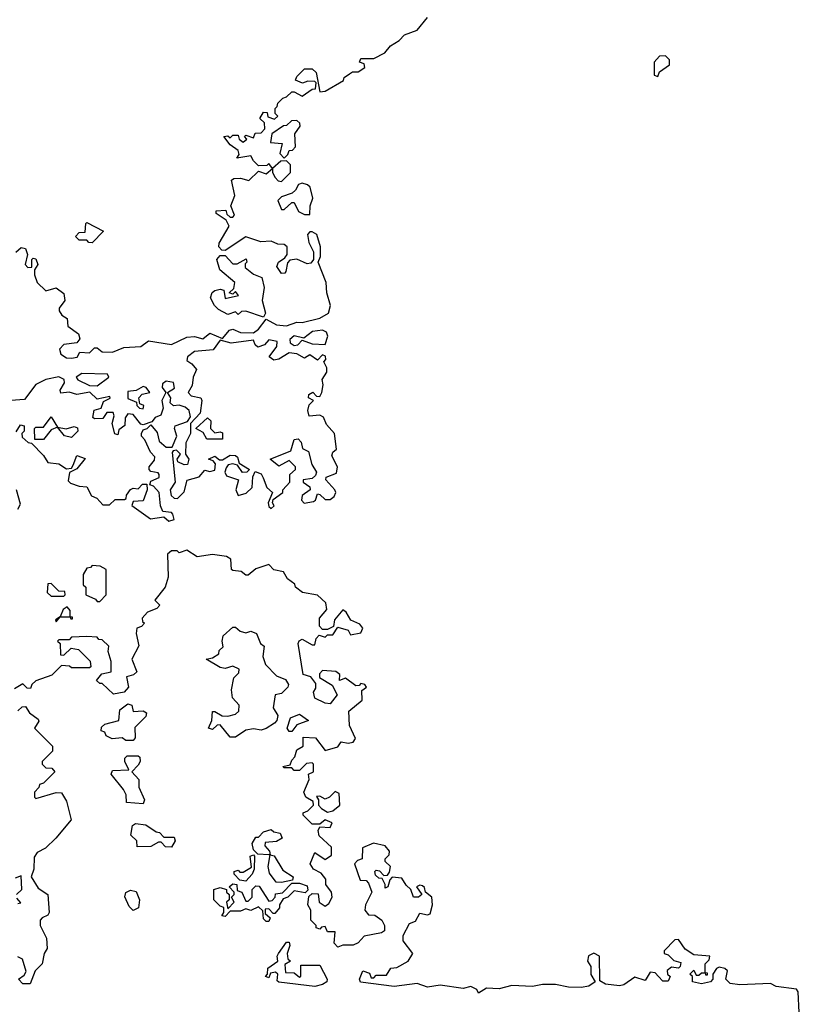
# Model space of a CAD drawing. Extents: x 2219101 to 2444320, y 201258 to 358766.
# Tile 165 of 256: x 2272902 to 2275948, y 344427 to 348271. Entities that reach past the tile are written whole.
import ezdxf

# ---------------------------------------------------------------- set-up
doc = ezdxf.new("R2010")
doc.units = 0

msp = doc.modelspace()

# ---------------------------------------------------------------- linework, layer by layer
at = {"layer": '0CON10XD'}
for points in [[(2273941.7, 347288.3), (2273938.3, 347281.7), (2273925, 347280), (2273907, 347307), (2273913.3, 347325), (2273938.3, 347341.7), (2273946.7, 347355), (2273947.5, 347385), (2273935, 347393.3), (2273910, 347395), (2273885, 347406.7), (2273843.6, 347403.6), (2273785, 347423.8), (2273705, 347370), (2273691.7, 347371.7), (2273680, 347385), (2273681.7, 347398.3), (2273720, 347465), (2273708.3, 347488.3), (2273670, 347515), (2273670, 347525), (2273707, 347527), (2273711.7, 347511.7), (2273725, 347500), (2273735, 347500), (2273741.7, 347508.3), (2273727.5, 347545), (2273742.5, 347585), (2273730, 347645), (2273738.3, 347651.7), (2273765, 347652.5), (2273797, 347643), (2273835, 347680), (2273865, 347670), (2273890, 347690), (2273890, 347675), (2273900, 347655), (2273911.7, 347641.7), (2273925, 347640), (2273960, 347675), (2273960, 347705), (2273945, 347720), (2273921.7, 347718.3), (2273890, 347690), (2273875, 347710), (2273867.5, 347702.5), (2273835, 347700), (2273815, 347720), (2273805, 347740), (2273750, 347730), (2273760, 347745), (2273755, 347760), (2273725, 347782.5), (2273700, 347815), (2273715, 347817.5), (2273725, 347810), (2273735, 347820), (2273755, 347820), (2273760, 347805), (2273775, 347792.5), (2273790, 347805), (2273780, 347815), (2273785, 347820), (2273815, 347810), (2273821.7, 347828.3), (2273845, 347830), (2273860, 347845), (2273858.3, 347868.3), (2273840, 347885), (2273855, 347910), (2273868.3, 347908.3), (2273871.7, 347891.7), (2273897, 347883), (2273910, 347895), (2273900, 347905), (2273900, 347925), (2273908.3, 347931.7), (2273910, 347945), (2273930, 347965), (2273945, 347970), (2273965, 347990), (2273975, 347990), (2274005, 347972.5), (2274045, 348000), (2274058.3, 348001.7), (2274060, 348025), (2274055, 348030), (2274028.3, 348031.7), (2274007, 348023), (2273980, 348035), (2273985, 348050), (2274015, 348080), (2274045, 348080), (2274060, 348065), (2274075, 347990), (2274095, 347992.5), (2274166.7, 348033.3), (2274170, 348045), (2274190, 348060), (2274202.5, 348067.5), (2274225, 348067.5), (2274250, 348085), (2274248.3, 348098.3), (2274230, 348105), (2274235, 348120), (2274285, 348120), (2274328.3, 348141.7), (2274350.5, 348169.5), (2274385, 348190), (2274405, 348212.5), (2274455, 348230), (2274495, 348280)], [(2275395, 348050), (2275401.7, 348068.3), (2275440, 348095), (2275440, 348115), (2275425, 348130), (2275401.7, 348128.3), (2275380, 348105), (2275380, 348055), (2275395, 348050)], [(2273935, 347730), (2273950, 347745), (2273955, 347760), (2273968.3, 347761.7), (2273980, 347775), (2273977.5, 347825), (2273997.5, 347855), (2273997, 347867), (2273985, 347877.5), (2273963.9, 347876.1), (2273945, 347857.5), (2273933, 347857), (2273887.5, 347825), (2273881.7, 347791.7), (2273927.5, 347787.5), (2273918.3, 347748.3), (2273935, 347730)], [(2274035, 347510), (2274036.7, 347545), (2274047.5, 347575), (2274037, 347617), (2274027, 347627), (2274005, 347632.5), (2273991.7, 347628.3), (2273980, 347605), (2273966.4, 347593.6), (2273925, 347580), (2273910, 347565), (2273925, 347530), (2273935, 347530), (2273965, 347557.5), (2273975, 347557.5), (2273991.7, 347521.7), (2274015, 347510), (2274035, 347510)], [(2273185, 347400), (2273171.7, 347401.7), (2273165, 347410), (2273135, 347410), (2273120, 347425), (2273135, 347440), (2273158.3, 347441.7), (2273160, 347475), (2273165, 347480), (2273230, 347445), (2273185, 347400)], [(2272887, 347363), (2272908.3, 347381.7), (2272925, 347377.5), (2272932.5, 347355), (2272923.3, 347315), (2272933.6, 347303.6), (2272950, 347305), (2272950, 347335), (2272955, 347340), (2272965, 347337.5), (2272972.5, 347315), (2272960, 347295), (2272960, 347275), (2272970, 347245), (2273005, 347212.5), (2273045, 347223.8), (2273075, 347202.5), (2273078, 347175), (2273056.7, 347145), (2273056.7, 347135), (2273067.5, 347117.5), (2273087.5, 347105), (2273090, 347075), (2273132.5, 347045), (2273137.5, 347025), (2273125, 347010), (2273075, 347002.5), (2273057.5, 346985), (2273062.5, 346965), (2273085, 346950.8), (2273105, 346949.2), (2273126.6, 346953.4), (2273137.5, 346972.5), (2273175, 346970), (2273195, 346990), (2273205, 346990), (2273224.5, 346974.5), (2273265, 346973.1), (2273308.8, 346991.2), (2273375.4, 346994.6), (2273405, 347017.5), (2273495, 347002.5), (2273555, 347031.4), (2273585, 347034.4), (2273617.5, 347025), (2273645, 347046.7), (2273695, 347026.7), (2273721.6, 347058.4), (2273735, 347063.5), (2273765, 347049.4), (2273815, 347048.8), (2273835, 347063.1), (2273865, 347102.5), (2273905, 347079.2), (2273945, 347075.8), (2273985, 347090), (2274005, 347088.8), (2274075, 347105.6), (2274108, 347125), (2274115.8, 347155), (2274102.5, 347205), (2274100, 347245), (2274067.5, 347325), (2274077, 347347), (2274077.5, 347385), (2274063, 347433), (2274045, 347442.5), (2274035, 347442.5), (2274027, 347433), (2274031.2, 347401.2), (2274050, 347365), (2274050, 347335), (2274039.3, 347320.7), (2274025, 347317.5), (2273985, 347336.2), (2273958, 347332), (2273948, 347322), (2273941.7, 347288.3)], [(2273855, 347110), (2273785, 347133.3), (2273768.3, 347131.7), (2273755, 347120), (2273745, 347130), (2273715, 347120), (2273679.3, 347139.3), (2273663.3, 347155), (2273647.5, 347185), (2273653.9, 347206.1), (2273665, 347213.3), (2273685, 347218.8), (2273700, 347215), (2273705, 347182.5), (2273757.5, 347195), (2273745, 347210), (2273735, 347200), (2273720, 347205), (2273738.3, 347221.7), (2273742.5, 347245), (2273684.3, 347294.3), (2273672.5, 347335), (2273685, 347350), (2273705, 347350), (2273735, 347317.5), (2273751.7, 347318.3), (2273787, 347337), (2273790, 347325), (2273782.5, 347317.5), (2273783.3, 347303.3), (2273815, 347277.5), (2273847.5, 347265), (2273857.5, 347225), (2273850, 347175), (2273862.5, 347125), (2273855, 347110)], [(2273975, 346998.8), (2273988.3, 347001.7), (2274005, 347020), (2274045, 347006), (2274095, 347002.5), (2274106.2, 347035), (2274100.8, 347050.8), (2274085, 347058.6), (2274045.8, 347054.2), (2274011.7, 347028.3), (2273975, 347036.7), (2273957, 347023), (2273959.3, 347009.3), (2273975, 346998.8)], [(2273885, 346363.3), (2273896.4, 346373.6), (2273890, 346385), (2273891.7, 346398.3), (2273930, 346425), (2273930, 346435), (2273957.5, 346465), (2273957.5, 346495), (2273980, 346515), (2273980, 346525), (2273955, 346550), (2273915, 346527.5), (2273880, 346555), (2273961.7, 346588.3), (2273975, 346632.5), (2273990, 346635), (2274001.7, 346621.7), (2274007, 346597), (2274030, 346585), (2274043.3, 346535), (2274061.2, 346505), (2274058.3, 346491.7), (2274045, 346480), (2274010, 346475), (2274010, 346465), (2274035, 346447.5), (2274037.5, 346435), (2274006.1, 346413.9), (2274003.3, 346395), (2274013.9, 346383.9), (2274050.5, 346389.5), (2274057.5, 346395), (2274065, 346420), (2274075, 346417.5), (2274095, 346397.5), (2274115, 346397.5), (2274130, 346410), (2274136.7, 346425), (2274133.3, 346435), (2274097.5, 346475), (2274100, 346485), (2274139.3, 346500.7), (2274143.8, 346525), (2274121.7, 346568.3), (2274125, 346582.5), (2274140, 346595), (2274132.5, 346655), (2274101.2, 346691.2), (2274089.3, 346719.3), (2274075, 346727.5), (2274033, 346723), (2274027.5, 346745), (2274033, 346767), (2274050, 346785), (2274030, 346795), (2274031.7, 346808.3), (2274046.7, 346816.7), (2274061.7, 346801.7), (2274075, 346800), (2274082.5, 346815), (2274087.5, 346845), (2274083.6, 346866.4), (2274102.5, 346895), (2274101.7, 346911.7), (2274090, 346935), (2274097.5, 346945), (2274097, 346957), (2274085, 346962.5), (2274065, 346942.5), (2274035, 346962.5), (2274015, 346950), (2273985, 346966.7), (2273955, 346970), (2273915, 346946), (2273895, 346942.5), (2273876.7, 346955), (2273906.7, 346995), (2273907.5, 347015), (2273875, 347021.2), (2273858.7, 347001.3), (2273832.5, 346992.5), (2273821.7, 347001.7), (2273815, 347020), (2273728.3, 347008.3), (2273685, 347020), (2273658.3, 346981.7), (2273585, 346976.2), (2273557.5, 346955), (2273555, 346940), (2273575, 346927.5), (2273592.5, 346905), (2273580, 346875), (2273576.4, 346843.6), (2273560, 346815), (2273572.3, 346802.3), (2273610, 346795), (2273613.3, 346785), (2273606.7, 346735), (2273570, 346695), (2273570, 346655), (2273550.7, 346619.3), (2273550, 346575), (2273562.5, 346555), (2273557.5, 346535), (2273545, 346533.3), (2273520, 346545), (2273517.5, 346555), (2273530, 346575), (2273515, 346590), (2273501.7, 346588.3), (2273498.3, 346581.7), (2273510, 346465), (2273490, 346435), (2273493.6, 346413.6), (2273505, 346402.5), (2273518.3, 346401.7), (2273545, 346427.5), (2273557, 346473), (2273603.6, 346486.4), (2273625, 346512.5), (2273645, 346506.7), (2273665, 346512.5), (2273667, 346537), (2273658.3, 346548.3), (2273640, 346555), (2273665, 346566.7), (2273683, 346553), (2273695, 346552.5), (2273725, 346571.2), (2273745, 346570), (2273753.6, 346563.6), (2273760, 346540), (2273800, 346515), (2273790, 346505), (2273773, 346503), (2273752.5, 346532.5), (2273735, 346536.7), (2273716.4, 346533.6), (2273708.3, 346521.7), (2273703.3, 346505), (2273710, 346490), (2273757.5, 346475), (2273746.2, 346435), (2273755, 346413.3), (2273787, 346423), (2273810, 346445), (2273813.3, 346486.7), (2273822.5, 346507.5), (2273845, 346497.5), (2273853, 346483), (2273867.5, 346445), (2273890, 346425), (2273872.5, 346385), (2273875, 346370), (2273885, 346363.3)], [(2273205, 346841.2), (2273250, 346875), (2273245, 346887.5), (2273145, 346890), (2273122.5, 346875), (2273130, 346865), (2273175, 346843.3), (2273205, 346841.2)], [(2273485, 346313.3), (2273505, 346320), (2273500.7, 346340.7), (2273495, 346346.7), (2273461.2, 346351.2), (2273452.9, 346372.9), (2273447.5, 346425), (2273425, 346450), (2273410, 346455), (2273415, 346470), (2273446.7, 346483.3), (2273447.5, 346495), (2273442.5, 346502.5), (2273415, 346507.5), (2273407.5, 346515), (2273407.5, 346525), (2273428.3, 346551.7), (2273430, 346565), (2273413, 346583), (2273390.7, 346630.7), (2273377.5, 346645), (2273377.5, 346655), (2273385, 346670), (2273400, 346675), (2273415, 346690), (2273439.5, 346659.5), (2273447.5, 346625), (2273475, 346602.5), (2273498.3, 346601.7), (2273516.7, 346645), (2273507.5, 346675), (2273510, 346685), (2273557.5, 346702.5), (2273568.8, 346721.2), (2273563.8, 346745), (2273548.8, 346758.8), (2273525, 346766.7), (2273503, 346763), (2273490, 346775), (2273492.5, 346795), (2273480, 346815), (2273507, 346833), (2273502.5, 346855), (2273475, 346860), (2273460.5, 346849.5), (2273458.8, 346835), (2273472.5, 346815), (2273457.5, 346785), (2273462.5, 346755), (2273453, 346727), (2273431.7, 346718.3), (2273418.3, 346701.7), (2273385, 346690), (2273375, 346692.5), (2273345, 346730), (2273325, 346732.5), (2273313.9, 346716.1), (2273313.3, 346686.7), (2273290, 346670), (2273285, 346650), (2273274.1, 346654.1), (2273263.3, 346695), (2273271.2, 346725), (2273267.5, 346737.5), (2273243, 346737), (2273226.4, 346713.6), (2273195, 346712.5), (2273188.3, 346718.3), (2273193.6, 346746.4), (2273220, 346755), (2273230, 346780), (2273256.1, 346793.9), (2273255, 346800), (2273205, 346790), (2273176.4, 346816.4), (2273125, 346807.5), (2273095, 346817.5), (2273063.6, 346813.6), (2273060, 346825), (2273077, 346853), (2273076.4, 346866.4), (2273055, 346876.2), (2273005, 346866.7), (2272965, 346846.9), (2272921.2, 346788.8), (2272867.5, 346785)], [(2273385, 346752.5), (2273387.5, 346765), (2273371.7, 346771.7), (2273367.5, 346795), (2273381.2, 346808.8), (2273410, 346815), (2273396.7, 346835), (2273385, 346838.8), (2273357, 346823), (2273325, 346820), (2273325, 346792.5), (2273358.3, 346778.3), (2273360, 346765), (2273370, 346755), (2273385, 346752.5)], [(2272888.3, 346661.7), (2272905, 346690), (2272920, 346685), (2272920, 346665), (2272910, 346655), (2272911.7, 346641.7), (2272935, 346620), (2272948.3, 346618.3), (2272995, 346570), (2273011.7, 346541.7), (2273055, 346537.5), (2273085, 346517.5), (2273105, 346520), (2273111.7, 346531.7), (2273125, 346570), (2273158.3, 346558.3), (2273125, 346517.5), (2273097, 346503), (2273091.2, 346471.2), (2273101.2, 346461.2), (2273135, 346450), (2273165, 346447.5), (2273182.3, 346412.3), (2273203, 346403), (2273227.5, 346377.5), (2273252.5, 346377.5), (2273275, 346397.5), (2273311.7, 346398.3), (2273318.3, 346401.7), (2273320, 346415), (2273335, 346437.5), (2273345, 346442.5), (2273365, 346440), (2273381.7, 346458.3), (2273398.3, 346458.3), (2273400, 346435), (2273385, 346392.5), (2273345, 346390), (2273340, 346375), (2273413, 346323), (2273465, 346330), (2273485, 346313.3)], [(2272961.7, 346631.7), (2272960, 346675), (2272965, 346680), (2272995, 346680), (2273025, 346720), (2273050, 346680), (2273025, 346670), (2272995, 346632.5), (2272961.7, 346631.7)], [(2273695, 346633.3), (2273633.8, 346633.8), (2273619.3, 346659.3), (2273590, 346675), (2273636.4, 346716.4), (2273648.8, 346705), (2273647.5, 346675), (2273665, 346657.5), (2273685, 346662.5), (2273695, 346657.5), (2273695, 346633.3)], [(2273105, 346640), (2273077, 346647), (2273050, 346680), (2273083.3, 346673.3), (2273115, 346682.5), (2273128.3, 346678.3), (2273130, 346665), (2273105, 346640)], [(2272895, 346360), (2272905, 346380), (2272890, 346435)], [(2275947.5, 344395), (2275942.5, 344475), (2275935.9, 344485.9), (2275857, 344497), (2275835, 344507.5), (2275715, 344503.3), (2275677.5, 344507.5), (2275660, 344525), (2275667, 344557), (2275657, 344567), (2275635, 344572.5), (2275623.6, 344566.4), (2275610, 344545), (2275610, 344525), (2275600, 344515), (2275565, 344506.7), (2275530, 344515), (2275530, 344535), (2275520, 344545), (2275535, 344560), (2275545, 344540), (2275555, 344540), (2275565, 344550), (2275580, 344550), (2275581.7, 344541.7), (2275588.3, 344541.7), (2275588.3, 344548.3), (2275580, 344550), (2275580, 344585), (2275595, 344600), (2275597.5, 344615), (2275535, 344620), (2275501.7, 344641.7), (2275475, 344680), (2275461.7, 344678.3), (2275420, 344635), (2275420, 344625), (2275435, 344620), (2275457.5, 344597.5), (2275485, 344590), (2275482.5, 344575), (2275475, 344567.5), (2275448.3, 344571.7), (2275431.7, 344558.3), (2275432.5, 344545), (2275442.5, 344535), (2275435, 344517.5), (2275415, 344517.5), (2275397.5, 344535), (2275385, 344550), (2275365, 344552.5), (2275345, 344520), (2275305, 344532.5), (2275262.5, 344502.5), (2275245, 344498.8), (2275190, 344505), (2275168.3, 344518.3), (2275167.5, 344615), (2275145, 344626.7), (2275123.9, 344616.1), (2275120, 344595), (2275133.3, 344575), (2275133.6, 344543.6), (2275150, 344515), (2275125, 344497.5), (2275095, 344492.5), (2275046.4, 344493.6), (2274995, 344503.8), (2274945, 344504), (2274905, 344496), (2274825, 344500), (2274775, 344487.5), (2274725, 344490), (2274695, 344470), (2274687.5, 344485), (2274665, 344496.2), (2274635, 344488.8), (2274545, 344501.2), (2274495, 344493.3), (2274455, 344507.5), (2274365, 344496.7), (2274233, 344513), (2274230, 344525), (2274243, 344557), (2274268.3, 344548.3), (2274275, 344530), (2274285, 344530), (2274295, 344540), (2274335, 344540), (2274351.7, 344568.3), (2274375, 344570), (2274420, 344595), (2274437.5, 344625), (2274400, 344675), (2274400, 344695), (2274425, 344742.5), (2274448.8, 344751.2), (2274465, 344782.5), (2274495, 344776.2), (2274505, 344780), (2274514.2, 344815.8), (2274512, 344845), (2274487.5, 344865), (2274483.3, 344883.3), (2274475, 344890), (2274465, 344892.5), (2274452.5, 344885), (2274473.3, 344855), (2274460, 344845), (2274440, 344845), (2274430, 344875), (2274411.7, 344891.7), (2274395, 344920), (2274357, 344923), (2274347.5, 344912.5), (2274340, 344885), (2274330, 344880), (2274330, 344895), (2274318.3, 344918.3), (2274305, 344920), (2274291.7, 344931.7), (2274290, 344945), (2274295, 344950), (2274308.3, 344948.3), (2274325, 344930), (2274338.3, 344931.7), (2274347, 344943), (2274350, 344965), (2274330, 344985), (2274330, 344995), (2274345, 345010), (2274346.7, 345025), (2274330, 345045), (2274283.6, 345056.4), (2274241.7, 345038.3), (2274240, 344995), (2274221.7, 344988.3), (2274210, 344975), (2274231.7, 344911.7), (2274255, 344910), (2274265, 344900), (2274277.5, 344865), (2274252.5, 344815), (2274250, 344795), (2274265, 344776.7), (2274290, 344775), (2274316.7, 344755), (2274327.5, 344735), (2274326.6, 344713.4), (2274315, 344706.2), (2274247.3, 344692.7), (2274225, 344667.5), (2274205, 344657.5), (2274165, 344657.5), (2274145, 344650), (2274130, 344665), (2274135, 344710), (2274105, 344710), (2274095, 344730), (2274081.7, 344728.3), (2274075, 344720), (2274060, 344725), (2274060, 344735), (2274040, 344755), (2274040, 344795), (2274027.5, 344815), (2274031.7, 344848.3), (2274045, 344860), (2274068.3, 344858.3), (2274072.5, 344825), (2274095, 344810), (2274110, 344820), (2274122.5, 344845), (2274120, 344865), (2274097.5, 344895), (2274097.5, 344915), (2274079.3, 344939.3), (2274050, 344955), (2274037.5, 344975), (2274055, 345020), (2274095, 344992.5), (2274120.7, 345009.3), (2274120.7, 345040.7), (2274072.5, 345085), (2274067.5, 345105), (2274075, 345120), (2274115, 345117.5), (2274122.5, 345135), (2274095, 345147.5), (2274075, 345130), (2274045, 345130), (2274010, 345165), (2274010, 345175), (2274028.3, 345181.7), (2274050, 345205), (2274048.3, 345218.3), (2274020, 345235), (2274012.5, 345255), (2274032.5, 345305), (2274030, 345325), (2274050, 345335), (2274050, 345365), (2274045, 345370), (2274023, 345367), (2273995, 345340), (2273975, 345340), (2273965, 345350), (2273935, 345350), (2273930, 345355), (2273958.3, 345361.7), (2273965, 345380), (2273977.5, 345392.5), (2273985, 345420), (2274010, 345435), (2274010, 345470), (2274057.5, 345467.5), (2274095, 345417.5), (2274145, 345432.5), (2274158.3, 345451.7), (2274185, 345446.7), (2274205, 345450), (2274213.3, 345465), (2274190, 345515), (2274188.3, 345571.7), (2274240, 345615), (2274238.3, 345651.7), (2274257.5, 345665), (2274250, 345675), (2274235, 345680), (2274228.3, 345671.7), (2274215, 345670), (2274175, 345700), (2274151.7, 345691.7), (2274152.5, 345715), (2274136.7, 345726.7), (2274085, 345730), (2274073, 345717), (2274073, 345703), (2274123, 345673), (2274142.5, 345635), (2274115, 345600), (2274095, 345602.5), (2274055, 345622.5), (2274050, 345645), (2274059.3, 345660.7), (2274059.3, 345679.3), (2274040, 345705), (2274010, 345715), (2273990, 345835), (2273993.6, 345846.4), (2274005, 345852.5), (2274045, 345830), (2274055, 345830), (2274060, 345855), (2274071.7, 345868.3), (2274095, 345860), (2274105, 345870), (2274125, 345870), (2274145, 345900), (2274185, 345887.5), (2274195, 345870), (2274235, 345877.5), (2274242.5, 345895), (2274230.7, 345910.7), (2274196.1, 345926.1), (2274177.9, 345957.9), (2274165, 345967.5), (2274131.7, 345928.3), (2274128.3, 345901.7), (2274105, 345890), (2274085, 345890), (2274073.6, 345903.6), (2274073.3, 345935), (2274101.7, 345968.3), (2274097.5, 345995), (2274065, 346023.8), (2274007.5, 346035), (2273980, 346055), (2273977, 346067), (2273948.3, 346088.3), (2273932.5, 346115), (2273895, 346123.3), (2273875, 346143.8), (2273825, 346127.5), (2273795, 346102.5), (2273785, 346102.5), (2273767, 346117), (2273735, 346120), (2273730, 346125), (2273727.5, 346165), (2273710, 346175), (2273655, 346182.5), (2273595, 346174), (2273555, 346200), (2273525, 346190), (2273517, 346197), (2273495, 346197.5), (2273480, 346185), (2273482.5, 346095), (2273470, 346055), (2273430, 346005), (2273450, 345985), (2273438.3, 345971.7), (2273401.7, 345958.3), (2273380, 345935), (2273381.7, 345921.7), (2273390, 345915), (2273378.3, 345901.7), (2273360, 345895), (2273357.5, 345875), (2273367, 345827), (2273340, 345775), (2273360, 345725), (2273347, 345713), (2273320, 345705), (2273327.5, 345665), (2273310, 345645), (2273268.3, 345638.3), (2273225, 345680), (2273215, 345680), (2273201.7, 345691.7), (2273223, 345717), (2273260, 345725), (2273260, 345765), (2273247.5, 345805), (2273250, 345825), (2273225, 345850), (2273211.7, 345851.7), (2273205, 345860), (2273165, 345862.5), (2273105, 345860), (2273095, 345850), (2273055, 345850), (2273050, 345845), (2273060, 345835), (2273061.7, 345791.7), (2273075, 345790), (2273103, 345817), (2273131.7, 345811.7), (2273177, 345767), (2273180, 345745), (2273175, 345740), (2273105, 345740), (2273097, 345747), (2273065, 345750), (2273028.3, 345711.7), (2272965, 345690), (2272950, 345675), (2272945, 345660), (2272931.7, 345661.7), (2272915, 345677.5), (2272881.7, 345658.3)], [(2273215, 346000), (2273240, 346025), (2273240, 346125), (2273217, 346137), (2273185, 346140), (2273178.3, 346131.7), (2273165, 346130), (2273150, 346105), (2273150, 346065), (2273160, 346055), (2273160, 346025), (2273198.3, 346008.3), (2273205, 346000), (2273215, 346000)], [(2273075, 346020), (2273080, 346025), (2273078.3, 346038.3), (2273055, 346040), (2273025, 346070), (2273011.7, 346068.3), (2273010, 346035), (2273025, 346020), (2273075, 346020)], [(2273045, 345920), (2273060, 345940), (2273100, 345940), (2273101.7, 345931.7), (2273108.3, 345931.7), (2273108.3, 345938.3), (2273100, 345940), (2273100, 345965), (2273088.3, 345978.3), (2273071.7, 345968.3), (2273060, 345940), (2273041.7, 345928.3), (2273045, 345920)], [(2273745, 345470), (2273725, 345470), (2273685, 345517.5), (2273673, 345517), (2273655, 345500), (2273640, 345505), (2273652.5, 345535), (2273655, 345570), (2273665, 345570), (2273693, 345553), (2273715, 345552.5), (2273745, 345560), (2273758.3, 345571.7), (2273760, 345595), (2273733, 345623), (2273730, 345655), (2273738.3, 345701.7), (2273758.3, 345721.7), (2273760, 345735), (2273735, 345747.5), (2273705, 345737.5), (2273685, 345742.5), (2273630, 345775), (2273655, 345780), (2273680, 345795), (2273681.7, 345808.3), (2273697, 345823), (2273692.5, 345845), (2273697.5, 345865), (2273735, 345900), (2273745, 345900), (2273763.9, 345883.9), (2273785, 345876.7), (2273805, 345883.3), (2273826.7, 345875), (2273842.5, 345835), (2273857.5, 345825), (2273852.5, 345785), (2273863, 345753), (2273905, 345710), (2273940, 345695), (2273952.5, 345675), (2273950, 345665), (2273925, 345640), (2273900, 345635), (2273892.5, 345585), (2273910, 345555), (2273906.7, 345535), (2273897.5, 345525), (2273865, 345503.3), (2273845, 345497.5), (2273815, 345502.5), (2273785, 345497.5), (2273745, 345470)], [(2272895, 345572.5), (2272911.7, 345588.3), (2272925, 345590), (2272940, 345565), (2272975, 345540), (2272977.5, 345532.5), (2272960, 345505), (2273030, 345435), (2273030, 345415), (2273015, 345400), (2272990, 345375), (2272990, 345365), (2273005, 345350), (2273028.3, 345348.3), (2273040, 345335), (2272995, 345290), (2272980, 345285), (2272977, 345273), (2272960, 345255), (2272960, 345235), (2272965, 345230), (2273045, 345253.3), (2273065, 345252.5), (2273085, 345220), (2273103, 345147), (2273043.9, 345076.1), (2273003, 345037), (2272970.7, 345019.3), (2272958.3, 345001.7), (2272957.5, 344955), (2272947.5, 344925), (2272975, 344880), (2273012.5, 344855), (2273017.5, 344785), (2273012.5, 344775), (2272990, 344765), (2272982.5, 344755), (2272982.5, 344735), (2273006.7, 344685), (2273010, 344645), (2272997.5, 344625), (2272990, 344585), (2272963, 344557), (2272943, 344507), (2272915, 344506.7), (2272897.5, 344525), (2272919.3, 344540.7), (2272927.5, 344555), (2272913, 344603), (2272895, 344612.5)], [(2273317, 345457), (2273303, 345467), (2273263, 345463), (2273240, 345475), (2273235, 345490), (2273220, 345495), (2273221.7, 345508.3), (2273235, 345520), (2273290, 345535), (2273293, 345577), (2273325, 345600), (2273340, 345595), (2273345, 345570), (2273385, 345572.5), (2273397.5, 345565), (2273395, 345550), (2273352, 345508), (2273353, 345467), (2273345, 345457.5), (2273317, 345457)], [(2273965, 345492.5), (2273955, 345492.5), (2273946.7, 345505), (2273960, 345545), (2273995, 345560), (2274030, 345535), (2273985, 345517.5), (2273965, 345492.5)], [(2273385, 345210), (2273320, 345215), (2273317.5, 345245), (2273307.5, 345265), (2273260, 345325), (2273265, 345340), (2273328.3, 345341.7), (2273312.5, 345375), (2273312.5, 345387.5), (2273322.5, 345397.5), (2273365, 345397.5), (2273371.7, 345391.7), (2273372.5, 345375), (2273365, 345360), (2273340, 345335), (2273367.5, 345305), (2273367.5, 345275), (2273390, 345225), (2273385, 345210)], [(2274105, 345177.5), (2274125, 345182.5), (2274152.5, 345205), (2274150, 345250), (2274135, 345257.5), (2274112.5, 345235), (2274095, 345227.5), (2274075, 345240), (2274061.7, 345238.3), (2274070, 345225), (2274070, 345205), (2274081.7, 345191.7), (2274105, 345177.5)], [(2273495, 345040), (2273471.7, 345041.7), (2273455, 345060), (2273445, 345060), (2273415, 345042.5), (2273361.7, 345041.7), (2273360, 345065), (2273337, 345087), (2273342.5, 345125), (2273355, 345132.5), (2273395, 345127.5), (2273435, 345100), (2273448.3, 345098.3), (2273465, 345080), (2273505, 345080), (2273510, 345065), (2273495, 345040)], [(2273880, 345010), (2273875, 345010), (2273832.5, 345012.5), (2273815, 345030), (2273810, 345055), (2273825, 345080), (2273835, 345080), (2273855, 345100), (2273885, 345110), (2273895, 345100), (2273920, 345095), (2273927.5, 345075), (2273905, 345062.5), (2273861.7, 345058.3), (2273860, 345045), (2273877.5, 345025), (2273880, 345010)], [(2273785, 344907.5), (2273761.7, 344911.7), (2273740, 344935), (2273740, 344945), (2273755, 344950), (2273762.5, 344942.5), (2273775, 344942.5), (2273808.3, 344961.7), (2273802.5, 345005), (2273815, 345010), (2273820, 345005), (2273817.5, 344955), (2273810, 344935), (2273785, 344907.5)], [(2273925, 344902.5), (2273903.6, 344903.6), (2273878.3, 344938.3), (2273873.3, 344965), (2273880, 345010), (2273896.4, 345006.4), (2273930.7, 344950.7), (2273970, 344925), (2273968.3, 344911.7), (2273925, 344902.5)], [(2272890, 344855), (2272910, 344875), (2272908.3, 344928.3), (2272885, 344920)], [(2273875, 344750), (2273865, 344750), (2273855, 344760), (2273851.7, 344791.7), (2273835, 344807.5), (2273805, 344793.3), (2273785, 344800), (2273765, 344790), (2273725, 344790), (2273705, 344770), (2273691.7, 344771.7), (2273700, 344785), (2273700, 344805), (2273685, 344810), (2273660, 344835), (2273660, 344875), (2273685, 344882.5), (2273710, 344875), (2273710, 344865), (2273720, 344855), (2273720, 344835), (2273710, 344825), (2273715, 344800), (2273740, 344825), (2273730, 344845), (2273740, 344855), (2273740, 344865), (2273720, 344885), (2273735, 344897.5), (2273750, 344895), (2273751.7, 344871.7), (2273770, 344865), (2273785, 344830), (2273795, 344830), (2273810, 344845), (2273810, 344875), (2273825, 344890), (2273838.3, 344888.3), (2273875, 344830), (2273888.3, 344831.7), (2273900, 344845), (2273901.7, 344858.3), (2273928.3, 344861.7), (2273965, 344900), (2273995, 344900), (2274025, 344890), (2274027.5, 344872.5), (2274017.5, 344862.5), (2273975, 344870), (2273950, 344845), (2273931.7, 344838.3), (2273917.5, 344815), (2273917, 344803), (2273898.3, 344781.7), (2273891.7, 344781.7), (2273875, 344800), (2273861.7, 344798.3), (2273861.7, 344781.7), (2273880, 344765), (2273875, 344750)], [(2273345, 344793.3), (2273329.3, 344809.3), (2273313, 344847), (2273317, 344863), (2273335, 344872.5), (2273356.7, 344866.7), (2273370, 344835), (2273366.1, 344803.9), (2273345, 344793.3)], [(2272895, 344820), (2272907, 344823), (2272891.7, 344841.7)], [(2274055, 344496.7), (2273915, 344513.3), (2273908.3, 344518.3), (2273910, 344545), (2273901.7, 344551.7), (2273881.7, 344548.3), (2273875, 344530), (2273862.5, 344535), (2273870, 344545), (2273871.7, 344568.3), (2273910, 344595), (2273907.5, 344615), (2273913.3, 344625), (2273945, 344670), (2273955, 344670), (2273957, 344657), (2273947.5, 344625), (2273950, 344605), (2273960, 344595), (2273938.3, 344581.7), (2273940.7, 344550.7), (2273975, 344550), (2273995, 344532.5), (2274000, 344535), (2274000, 344580), (2274075, 344580), (2274103.3, 344525), (2274102.5, 344515), (2274085, 344503.8), (2274055, 344496.7)]]:
    msp.add_lwpolyline(points, dxfattribs=at)

doc.saveas('drawing.dxf')
